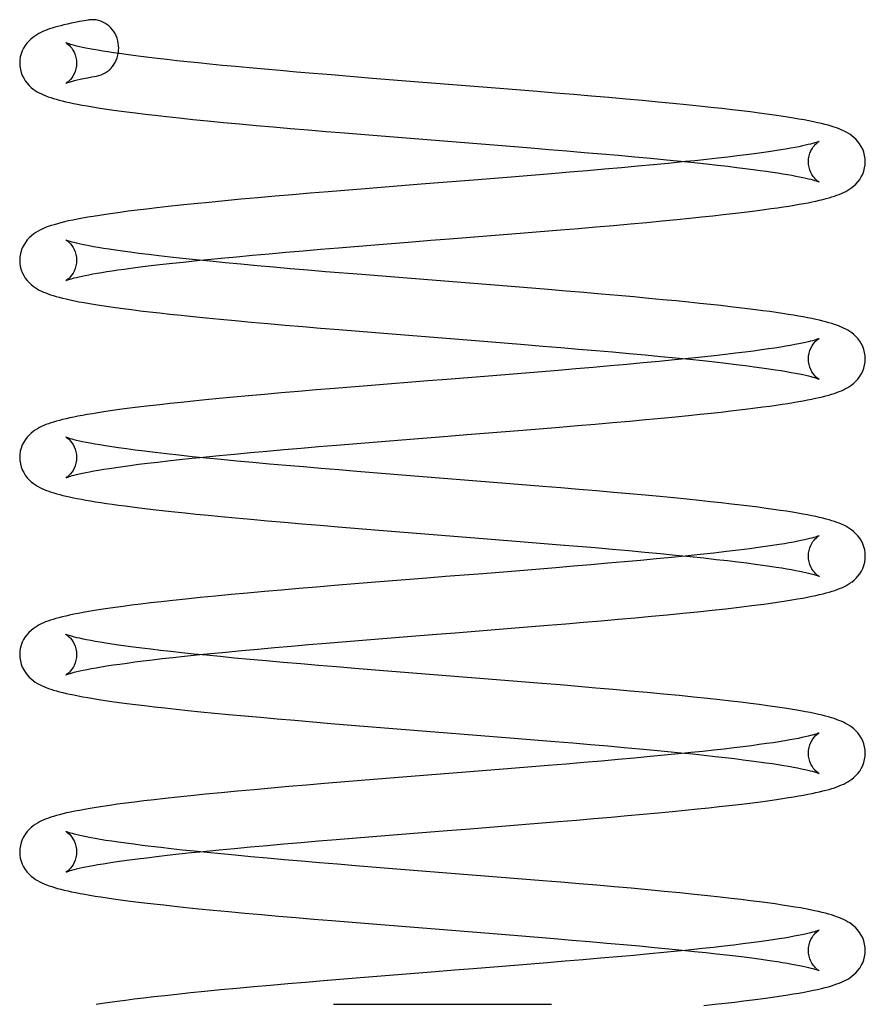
# Model space of a CAD drawing. Header units: inches. Extents: x 0 to 162, y 0 to 105.
# Tile 65 of 80: x 79.529 to 80.258, y 88.886 to 89.735. Entities that reach past the tile are written whole.
import ezdxf

# ---------------------------------------------------------------- set-up
doc = ezdxf.new("R2010")
doc.units = ezdxf.units.IN
doc.header["$LTSCALE"] = 8.904762
doc.header["$MEASUREMENT"] = 0
doc.linetypes.add('HIDDEN', pattern=[0.2, 0.1, -0.1])
doc.layers.get('0').update_dxf_attribs({"linetype": 'CONTINUOUS'})
doc.layers.add('DEFAULT_2', color=8, linetype='HIDDEN')

msp = doc.modelspace()

# ---------------------------------------------------------------- linework, layer by layer
at = {"color": 7, "linetype": 'Continuous'}
for p, q in [((79.86229, 89.68202), (79.83007, 89.68461)), ((79.94344, 89.67554), (79.86229, 89.68202)), ((79.84119, 89.63471), (79.93818, 89.62696)), ((79.98803, 89.60211), (79.95659, 89.59953)), ((79.87568, 89.59306), (79.82717, 89.58917)), ((79.92446, 89.59695), (79.87568, 89.59306)), ((79.95659, 89.59953), (79.92446, 89.59695)), ((79.82717, 89.58917), (79.79542, 89.58657)), ((79.93226, 89.54857), (79.96426, 89.55115)), ((79.96426, 89.55115), (79.9957, 89.55373)), ((79.80428, 89.53829), (79.83568, 89.54086)), ((79.85622, 89.51255), (79.82432, 89.51512)), ((79.95302, 89.50482), (79.85622, 89.51255)), ((79.83618, 89.46515), (79.93293, 89.45743)), ((79.99353, 89.43261), (79.96217, 89.43003)), ((79.96217, 89.43003), (79.93008, 89.42744)), ((79.83283, 89.41968), (79.80083, 89.41707)), ((79.96314, 89.3811), (79.99472, 89.3837)), ((79.83407, 89.37077), (79.86617, 89.37335)), ((79.80258, 89.3682), (79.83407, 89.37077)), ((79.94852, 89.33523), (79.85191, 89.34294)), ((79.83564, 89.29524), (79.93243, 89.28752)), ((79.93243, 89.28752), (79.96427, 89.28495)), ((79.9917, 89.2625), (79.96057, 89.25995)), ((79.96057, 89.25995), (79.92879, 89.25739)), ((79.83236, 89.24968), (79.80082, 89.24711)), ((79.95316, 89.21034), (79.98477, 89.21292)), ((79.79375, 89.19751), (79.82485, 89.20007)), ((79.82485, 89.20007), (79.85662, 89.20263)), ((79.94762, 89.16534), (79.85016, 89.17312)), ((79.82966, 89.12577), (79.92706, 89.11799)), ((79.92706, 89.11799), (79.95913, 89.11541)), ((79.95338, 89.08941), (79.92117, 89.08682)), ((79.98493, 89.09199), (79.95338, 89.08941)), ((79.82381, 89.07904), (79.79213, 89.07643)), ((79.85607, 89.08163), (79.82381, 89.07904)), ((79.96224, 89.04112), (79.99385, 89.04371)), ((79.83376, 89.03084), (79.86573, 89.03341)), ((79.80241, 89.02827), (79.83376, 89.03084)), ((79.94835, 88.99533), (79.85089, 89.00311)), ((79.83008, 88.95578), (79.92697, 88.94804)), ((79.92697, 88.94804), (79.95887, 88.94547)), ((79.98422, 88.92197), (79.95266, 88.9194)), ((79.82309, 88.90902), (79.79143, 88.90642)), ((79.85534, 88.91162), (79.82309, 88.90902)), ((79.79994, 88.88622), (79.98793, 88.88622))]:
    msp.add_line(p, q, dxfattribs=at)
for points in [[(79.58851, 89.73459), (79.58494, 89.73396), (79.58099, 89.73324), (79.57729, 89.73252), (79.57384, 89.73181), (79.57063, 89.73111), (79.56763, 89.73042), (79.56483, 89.72972), (79.56221, 89.72903), (79.55976, 89.72834), (79.55745, 89.72764), (79.55528, 89.72693), (79.55323, 89.72619), (79.55127, 89.72543), (79.5494, 89.72463), (79.54759, 89.72379), (79.54583, 89.72288), (79.54409, 89.72188), (79.54237, 89.72077), (79.54065, 89.71951), (79.53892, 89.71807), (79.53723, 89.71644), (79.5356, 89.7146), (79.53409, 89.71256), (79.53274, 89.71033), (79.53158, 89.70794), (79.53064, 89.7054), (79.52996, 89.70275), (79.52956, 89.7), (79.52944, 89.69748)], [(79.61479, 89.71039), (79.61472, 89.71234), (79.61446, 89.71454), (79.61402, 89.71671), (79.6134, 89.71883), (79.61261, 89.72088), (79.61165, 89.72284), (79.61052, 89.7247), (79.60925, 89.72644), (79.60785, 89.72804), (79.60632, 89.72949), (79.60468, 89.73078), (79.60295, 89.73191), (79.60113, 89.73287), (79.59925, 89.73364), (79.59732, 89.73424), (79.59535, 89.73464), (79.59335, 89.73485), (79.59135, 89.73488), (79.58936, 89.73472), (79.5885, 89.73459)], [(79.83007, 89.68461), (79.79826, 89.68722), (79.78286, 89.68851), (79.76801, 89.68977), (79.75386, 89.691), (79.74041, 89.69219), (79.72766, 89.69334), (79.71561, 89.69446), (79.70423, 89.69554), (79.69349, 89.69659), (79.68337, 89.69761), (79.67383, 89.6986), (79.66482, 89.69956), (79.65633, 89.7005), (79.64834, 89.70141), (79.64084, 89.7023), (79.63382, 89.70317), (79.62728, 89.70401), (79.62119, 89.70482), (79.61554, 89.70561), (79.61031, 89.70637), (79.60548, 89.7071), (79.60102, 89.70781), (79.59691, 89.7085), (79.59314, 89.70916), (79.58968, 89.7098), (79.58652, 89.71042), (79.58364, 89.71102), (79.58104, 89.71159), (79.5787, 89.71213), (79.57662, 89.71265), (79.5748, 89.71314), (79.57325, 89.71358), (79.57195, 89.71399), (79.57092, 89.71433), (79.57013, 89.71462), (79.5696, 89.71484), (79.56931, 89.71496), (79.56929, 89.71497)], [(79.61437, 89.70578), (79.61448, 89.70632), (79.61472, 89.70849), (79.61479, 89.71039)], [(79.52944, 89.69748), (79.52957, 89.69488), (79.53, 89.69207), (79.53071, 89.68936), (79.53169, 89.68678), (79.53289, 89.68435), (79.5343, 89.6821), (79.53588, 89.68004), (79.53755, 89.67819), (79.5393, 89.67656), (79.54106, 89.67514), (79.54282, 89.67389), (79.54459, 89.67279), (79.54637, 89.6718), (79.54818, 89.67089), (79.55005, 89.67005), (79.552, 89.66924), (79.55404, 89.66848), (79.55618, 89.66774), (79.55845, 89.66702), (79.56087, 89.6663), (79.56344, 89.6656), (79.5662, 89.6649), (79.56915, 89.66419), (79.5723, 89.66349), (79.57569, 89.66277), (79.57934, 89.66205), (79.58328, 89.6613), (79.58755, 89.66054), (79.59218, 89.65976), (79.59721, 89.65895), (79.60267, 89.65812), (79.60857, 89.65726), (79.61496, 89.65637), (79.62188, 89.65545), (79.62937, 89.6545), (79.63749, 89.65351), (79.64631, 89.65248), (79.65602, 89.65139), (79.66679, 89.65022), (79.67863, 89.64899), (79.69144, 89.64771), (79.70501, 89.6464), (79.71903, 89.64508), (79.73332, 89.64378), (79.74794, 89.64248), (79.76289, 89.64118), (79.77814, 89.63989), (79.79362, 89.63859), (79.80931, 89.63729), (79.84119, 89.63471)], [(80.25844, 89.61251), (80.25831, 89.6151), (80.25788, 89.61792), (80.25716, 89.62064), (80.25618, 89.62324), (80.25496, 89.62567), (80.25354, 89.62793), (80.25196, 89.62999), (80.25028, 89.63184), (80.24853, 89.63347), (80.24675, 89.6349), (80.24498, 89.63614), (80.2432, 89.63725), (80.24141, 89.63824), (80.23959, 89.63915), (80.23772, 89.63999), (80.23578, 89.64078), (80.23373, 89.64155), (80.2315, 89.64231), (80.22909, 89.64307), (80.22647, 89.64383), (80.22365, 89.64459), (80.22059, 89.64536), (80.21728, 89.64612), (80.21371, 89.6469), (80.20986, 89.64768), (80.20572, 89.64848), (80.20127, 89.64928), (80.19649, 89.6501), (80.19135, 89.65093), (80.18584, 89.65178), (80.17993, 89.65264), (80.17359, 89.65353), (80.1668, 89.65443), (80.15954, 89.65536), (80.15179, 89.65631), (80.14352, 89.65729), (80.13472, 89.65829), (80.12531, 89.65931), (80.11521, 89.66038), (80.10432, 89.6615), (80.09254, 89.66266), (80.07988, 89.66388), (80.06641, 89.66513), (80.05222, 89.66642), (80.03744, 89.66772), (80.02227, 89.66904), (80.00688, 89.67034), (79.99131, 89.67164), (79.97553, 89.67294), (79.94344, 89.67554)], [(79.93818, 89.62696), (79.96998, 89.62439), (79.98561, 89.6231), (80.00102, 89.62182), (80.01618, 89.62054), (80.03103, 89.61925), (80.04553, 89.61798), (80.05968, 89.6167), (80.07355, 89.61541), (80.08692, 89.61413), (80.09946, 89.61289), (80.11101, 89.61171), (80.12156, 89.61059), (80.13114, 89.60953), (80.13985, 89.60854), (80.14777, 89.6076), (80.155, 89.6067), (80.16162, 89.60585), (80.16767, 89.60503), (80.17323, 89.60425), (80.17834, 89.60351), (80.18306, 89.60278), (80.18741, 89.60209), (80.19144, 89.60141), (80.19515, 89.60075), (80.19855, 89.60012), (80.20167, 89.59951), (80.20451, 89.59891), (80.20708, 89.59835), (80.20938, 89.59781), (80.21143, 89.59729), (80.21322, 89.59681), (80.21474, 89.59637), (80.21601, 89.59597), (80.21702, 89.59563), (80.21779, 89.59535), (80.21831, 89.59514), (80.21858, 89.59502), (80.21859, 89.59501)], [(80.10323, 89.61251), (80.08841, 89.61103), (80.07576, 89.60981), (80.06236, 89.60856), (80.04831, 89.60729), (80.03372, 89.60599), (80.01873, 89.60469), (80.00348, 89.6034), (79.98803, 89.60211)], [(79.9957, 89.55373), (80.01109, 89.55502), (80.02625, 89.55632), (80.04123, 89.55762), (80.05589, 89.55892), (80.07001, 89.56021), (80.08337, 89.56147), (80.09581, 89.56267), (80.10718, 89.56381), (80.11754, 89.56487), (80.12705, 89.56588), (80.13587, 89.56686), (80.14407, 89.56779), (80.1517, 89.56869), (80.1588, 89.56956), (80.16541, 89.5704), (80.17157, 89.57121), (80.17734, 89.572), (80.18275, 89.57278), (80.18784, 89.57354), (80.19262, 89.57428), (80.19711, 89.57502), (80.20134, 89.57574), (80.2053, 89.57646), (80.20903, 89.57716), (80.21253, 89.57787), (80.21583, 89.57857), (80.21893, 89.57926), (80.22184, 89.57996), (80.22457, 89.58066), (80.22714, 89.58137), (80.22955, 89.58208), (80.23181, 89.5828), (80.23395, 89.58354), (80.23598, 89.58431), (80.23791, 89.58511), (80.23977, 89.58595), (80.24158, 89.58686), (80.24335, 89.58785), (80.24511, 89.58896), (80.24687, 89.5902), (80.24863, 89.59163), (80.25036, 89.59326), (80.25203, 89.5951), (80.2536, 89.59716), (80.255, 89.59941), (80.2562, 89.60183), (80.25717, 89.60441), (80.25788, 89.60711), (80.25831, 89.60991), (80.25844, 89.61251)], [(79.79542, 89.58657), (79.77986, 89.58527), (79.76457, 89.58397), (79.74958, 89.58267), (79.73487, 89.58137), (79.72044, 89.58006), (79.70629, 89.57874), (79.69267, 89.57742), (79.67991, 89.57615), (79.66814, 89.57493), (79.6574, 89.57378), (79.64763, 89.57269), (79.63873, 89.57165), (79.63057, 89.57066), (79.62307, 89.56972), (79.61614, 89.5688), (79.60971, 89.56791), (79.60372, 89.56705), (79.59813, 89.5662), (79.59292, 89.56537), (79.58806, 89.56456), (79.58353, 89.56375), (79.57929, 89.56296), (79.57532, 89.56216), (79.57161, 89.56137), (79.56815, 89.56058), (79.56492, 89.55979), (79.56191, 89.559), (79.5591, 89.55819), (79.55647, 89.55737), (79.55401, 89.55652), (79.5517, 89.55565), (79.54951, 89.55473), (79.54744, 89.55376), (79.54544, 89.55271), (79.54348, 89.55155), (79.54154, 89.55023), (79.53961, 89.54871), (79.53773, 89.54699), (79.53595, 89.54506), (79.53432, 89.54294), (79.53289, 89.54065), (79.53168, 89.53823), (79.53071, 89.53566), (79.53, 89.53298), (79.52957, 89.53017), (79.52944, 89.52753)], [(79.82432, 89.51512), (79.79313, 89.51769), (79.77791, 89.51897), (79.76298, 89.52025), (79.74836, 89.52153), (79.73406, 89.5228), (79.72009, 89.52409), (79.70651, 89.52537), (79.69352, 89.52663), (79.68127, 89.52787), (79.66984, 89.52907), (79.65923, 89.53022), (79.64943, 89.53133), (79.64043, 89.5324), (79.63222, 89.53342), (79.62477, 89.53438), (79.61805, 89.5353), (79.612, 89.53616), (79.60653, 89.53698), (79.60158, 89.53777), (79.59712, 89.53851), (79.59309, 89.53922), (79.58947, 89.53989), (79.58623, 89.54052), (79.58332, 89.54113), (79.58073, 89.5417), (79.57841, 89.54225), (79.57637, 89.54276), (79.5746, 89.54324), (79.57309, 89.54368), (79.57184, 89.54407), (79.57083, 89.54441), (79.57008, 89.54469), (79.56956, 89.5449), (79.56929, 89.54501), (79.56928, 89.54502)], [(79.83568, 89.54086), (79.86768, 89.54343), (79.8838, 89.54471), (79.89997, 89.546), (79.93226, 89.54857)], [(79.68464, 89.52753), (79.69121, 89.52819), (79.70322, 89.52937), (79.71627, 89.53062), (79.73012, 89.5319), (79.74441, 89.53318), (79.75892, 89.53446), (79.77374, 89.53573), (79.78887, 89.53701), (79.80428, 89.53829)], [(79.52944, 89.52753), (79.52956, 89.52493), (79.52999, 89.52213), (79.5307, 89.51942), (79.53168, 89.51684), (79.53288, 89.51442), (79.53428, 89.51217), (79.53585, 89.51011), (79.53752, 89.50827), (79.53926, 89.50664), (79.54102, 89.50522), (79.54278, 89.50397), (79.54454, 89.50287), (79.54631, 89.50187), (79.54812, 89.50097), (79.54998, 89.50012), (79.55191, 89.49932), (79.55394, 89.49856), (79.55609, 89.49781), (79.55838, 89.49708), (79.56084, 89.49636), (79.5635, 89.49563), (79.56639, 89.49489), (79.56954, 89.49415), (79.57296, 89.49339), (79.57667, 89.49262), (79.58069, 89.49183), (79.58502, 89.49103), (79.5897, 89.49022), (79.59473, 89.48939), (79.60014, 89.48854), (79.60593, 89.48768), (79.61213, 89.4868), (79.61875, 89.48591), (79.62582, 89.48499), (79.63334, 89.48405), (79.64135, 89.4831), (79.64986, 89.48212), (79.65892, 89.48111), (79.66859, 89.48008), (79.67896, 89.479), (79.69012, 89.47789), (79.70214, 89.47672), (79.71508, 89.47549), (79.72893, 89.47422), (79.7435, 89.47292), (79.75843, 89.47161), (79.77355, 89.47032), (79.78889, 89.46903), (79.80446, 89.46774), (79.83618, 89.46515)], [(80.25844, 89.44255), (80.25831, 89.44513), (80.25788, 89.44794), (80.25717, 89.45064), (80.2562, 89.45322), (80.255, 89.45565), (80.25359, 89.4579), (80.25203, 89.45996), (80.25035, 89.46181), (80.24861, 89.46344), (80.24685, 89.46487), (80.24509, 89.46612), (80.24333, 89.46722), (80.24155, 89.46821), (80.23974, 89.46912), (80.23787, 89.46997), (80.23593, 89.47077), (80.23389, 89.47154), (80.23175, 89.47228), (80.22947, 89.473), (80.22706, 89.47371), (80.22448, 89.47442), (80.22174, 89.47512), (80.21881, 89.47582), (80.21568, 89.47653), (80.21234, 89.47723), (80.20877, 89.47794), (80.20496, 89.47866), (80.20089, 89.47939), (80.19655, 89.48013), (80.19191, 89.48089), (80.18696, 89.48165), (80.18168, 89.48243), (80.17606, 89.48323), (80.17006, 89.48405), (80.16368, 89.48488), (80.15689, 89.48574), (80.14967, 89.48661), (80.14198, 89.48751), (80.1338, 89.48843), (80.12508, 89.48939), (80.11578, 89.49037), (80.10587, 89.49138), (80.09527, 89.49244), (80.08391, 89.49354), (80.07173, 89.49468), (80.05877, 89.49587), (80.04508, 89.4971), (80.03076, 89.49835), (80.01588, 89.49963), (80.00056, 89.50092), (79.9849, 89.50222), (79.95302, 89.50482)], [(79.93293, 89.45743), (79.96475, 89.45486), (79.98041, 89.45358), (79.99587, 89.4523), (80.01108, 89.45102), (80.026, 89.44974), (80.04059, 89.44846), (80.05483, 89.44718), (80.06874, 89.44591), (80.08224, 89.44463), (80.09507, 89.44338), (80.10707, 89.44216), (80.11825, 89.44099), (80.12861, 89.43986), (80.13819, 89.43878), (80.14701, 89.43773), (80.1551, 89.43673), (80.16249, 89.43578), (80.16922, 89.43487), (80.17533, 89.434), (80.18088, 89.43317), (80.18591, 89.43238), (80.19046, 89.43162), (80.19457, 89.4309), (80.19826, 89.43022), (80.20156, 89.42957), (80.20451, 89.42896), (80.20713, 89.42838), (80.20947, 89.42783), (80.21152, 89.42731), (80.21329, 89.42683), (80.21481, 89.4264), (80.21606, 89.426), (80.21706, 89.42566), (80.21781, 89.42539), (80.21832, 89.42518), (80.21858, 89.42506), (80.2186, 89.42506)], [(80.10323, 89.44255), (80.09383, 89.4416), (80.08075, 89.44033), (80.06707, 89.43904), (80.05298, 89.43775), (80.03857, 89.43646), (80.02386, 89.43518), (80.00884, 89.4339), (79.99353, 89.43261)], [(79.99472, 89.3837), (80.01019, 89.38499), (80.02541, 89.38629), (80.04043, 89.38759), (80.05516, 89.3889), (80.06929, 89.39019), (80.08255, 89.39144), (80.09479, 89.39262), (80.10591, 89.39372), (80.11607, 89.39476), (80.12545, 89.39576), (80.13418, 89.39671), (80.14232, 89.39763), (80.14993, 89.39852), (80.15707, 89.39939), (80.16379, 89.40023), (80.17009, 89.40106), (80.17602, 89.40186), (80.18159, 89.40265), (80.18682, 89.40343), (80.19174, 89.40419), (80.19636, 89.40494), (80.2007, 89.40568), (80.20477, 89.40641), (80.20859, 89.40712), (80.21217, 89.40784), (80.21552, 89.40854), (80.21867, 89.40925), (80.22161, 89.40995), (80.22437, 89.41065), (80.22695, 89.41136), (80.22938, 89.41207), (80.23166, 89.4128), (80.23381, 89.41354), (80.23586, 89.4143), (80.2378, 89.4151), (80.23967, 89.41595), (80.24149, 89.41686), (80.24327, 89.41785), (80.24503, 89.41895), (80.2468, 89.4202), (80.24856, 89.42162), (80.25031, 89.42325), (80.25199, 89.42509), (80.25356, 89.42715), (80.25497, 89.42941), (80.25618, 89.43184), (80.25716, 89.43442), (80.25788, 89.43713), (80.25831, 89.43994), (80.25844, 89.44255)], [(79.93008, 89.42744), (79.89763, 89.42486), (79.88137, 89.42356), (79.83283, 89.41968)], [(79.80083, 89.41707), (79.7851, 89.41576), (79.76972, 89.41446), (79.7548, 89.41317), (79.74044, 89.41191), (79.72671, 89.41068), (79.71366, 89.40948), (79.70133, 89.40831), (79.68973, 89.40718), (79.67886, 89.40609), (79.66866, 89.40503), (79.6591, 89.40401), (79.65015, 89.40302), (79.64177, 89.40205), (79.63394, 89.40112), (79.62663, 89.40021), (79.61982, 89.39934), (79.61348, 89.39848), (79.60757, 89.39766), (79.60207, 89.39685), (79.59694, 89.39606), (79.59216, 89.39529), (79.58769, 89.39454), (79.58352, 89.3938), (79.57962, 89.39307), (79.57598, 89.39234), (79.57258, 89.39163), (79.56941, 89.39092), (79.56643, 89.39022), (79.56366, 89.38951), (79.56105, 89.3888), (79.55861, 89.38809), (79.55632, 89.38736), (79.55416, 89.38662), (79.5521, 89.38585), (79.55014, 89.38505), (79.54826, 89.3842), (79.54644, 89.3833), (79.54465, 89.3823), (79.54288, 89.3812), (79.54111, 89.37996), (79.53934, 89.37853), (79.53759, 89.3769), (79.5359, 89.37505), (79.53432, 89.37299), (79.53291, 89.37073), (79.53169, 89.3683), (79.53071, 89.3657), (79.52999, 89.36299), (79.52956, 89.36017), (79.52944, 89.35757)], [(79.86617, 89.37335), (79.89857, 89.37593), (79.9148, 89.37722), (79.96314, 89.3811)], [(79.85191, 89.34294), (79.82016, 89.34551), (79.80455, 89.34679), (79.78917, 89.34807), (79.77406, 89.34934), (79.75924, 89.35062), (79.7447, 89.35189), (79.73047, 89.35318), (79.71658, 89.35446), (79.70314, 89.35574), (79.69028, 89.357), (79.67809, 89.35824), (79.66665, 89.35945), (79.65599, 89.36063), (79.64614, 89.36176), (79.6371, 89.36285), (79.62887, 89.36389), (79.62143, 89.36488), (79.61473, 89.36581), (79.60873, 89.36669), (79.60334, 89.36753), (79.5985, 89.36832), (79.59415, 89.36907), (79.59026, 89.36978), (79.58678, 89.37046), (79.58368, 89.3711), (79.58094, 89.3717), (79.57852, 89.37227), (79.57641, 89.3728), (79.5746, 89.37329), (79.57306, 89.37373), (79.5718, 89.37413), (79.5708, 89.37447), (79.57005, 89.37474), (79.56955, 89.37495), (79.56929, 89.37506), (79.56927, 89.37507)], [(79.68465, 89.35757), (79.70147, 89.35925), (79.71454, 89.3605), (79.72832, 89.36178), (79.74259, 89.36306), (79.75714, 89.36435), (79.77199, 89.36563), (79.78715, 89.36691), (79.80258, 89.3682)], [(79.52944, 89.35757), (79.52957, 89.35495), (79.53, 89.35215), (79.53071, 89.34946), (79.53167, 89.3469), (79.53287, 89.34448), (79.53428, 89.34222), (79.53588, 89.34013), (79.53759, 89.33824), (79.53939, 89.33658), (79.5412, 89.33512), (79.54302, 89.33386), (79.54484, 89.33273), (79.54669, 89.33172), (79.54856, 89.3308), (79.55048, 89.32995), (79.55246, 89.32915), (79.55453, 89.32839), (79.55669, 89.32766), (79.55897, 89.32695), (79.56137, 89.32625), (79.56391, 89.32557), (79.56661, 89.32489), (79.56947, 89.32421), (79.5725, 89.32353), (79.57572, 89.32286), (79.57913, 89.32218), (79.58273, 89.3215), (79.58654, 89.32081), (79.59058, 89.32012), (79.59484, 89.31942), (79.59937, 89.31871), (79.60416, 89.31799), (79.60923, 89.31725), (79.61461, 89.31651), (79.62032, 89.31575), (79.62637, 89.31497), (79.63281, 89.31416), (79.63966, 89.31334), (79.64698, 89.31249), (79.65479, 89.31161), (79.66314, 89.3107), (79.67208, 89.30976), (79.68166, 89.30878), (79.69196, 89.30775), (79.70315, 89.30666), (79.71542, 89.30551), (79.72873, 89.30429), (79.74293, 89.30301), (79.75779, 89.30171), (79.77299, 89.30041), (79.78835, 89.29912), (79.80392, 89.29783), (79.83564, 89.29524)], [(80.25844, 89.2726), (80.25831, 89.27517), (80.25789, 89.27797), (80.25718, 89.28067), (80.25621, 89.28325), (80.25501, 89.28567), (80.25361, 89.28792), (80.25205, 89.28998), (80.25038, 89.29183), (80.24864, 89.29346), (80.24688, 89.29489), (80.24513, 89.29614), (80.24337, 89.29724), (80.24159, 89.29823), (80.23979, 89.29914), (80.23793, 89.29999), (80.23599, 89.30079), (80.23397, 89.30155), (80.23183, 89.3023), (80.22956, 89.30302), (80.22714, 89.30374), (80.22456, 89.30445), (80.22179, 89.30515), (80.21883, 89.30586), (80.21565, 89.30658), (80.21223, 89.3073), (80.20854, 89.30803), (80.20456, 89.30878), (80.20026, 89.30955), (80.19559, 89.31034), (80.19055, 89.31115), (80.1851, 89.31198), (80.17924, 89.31283), (80.17293, 89.31371), (80.16617, 89.31461), (80.15893, 89.31553), (80.15121, 89.31647), (80.14298, 89.31744), (80.13424, 89.31843), (80.12496, 89.31944), (80.11508, 89.32049), (80.10456, 89.32156), (80.09334, 89.32267), (80.08137, 89.32382), (80.06868, 89.32501), (80.05529, 89.32623), (80.04126, 89.32748), (80.02665, 89.32875), (80.01155, 89.33004), (79.99608, 89.33134), (79.98034, 89.33264), (79.94852, 89.33523)], [(79.96427, 89.28495), (79.99541, 89.28238), (80.01062, 89.2811), (80.02556, 89.27982), (80.04019, 89.27854), (80.05445, 89.27726), (80.0683, 89.27599), (80.08176, 89.27472), (80.09487, 89.27344), (80.10747, 89.27217), (80.11924, 89.27093), (80.13, 89.26975), (80.13974, 89.26864), (80.14849, 89.2676), (80.15639, 89.26662), (80.16355, 89.26568), (80.17009, 89.26479), (80.17604, 89.26394), (80.18146, 89.26312), (80.18637, 89.26235), (80.19082, 89.2616), (80.19484, 89.2609), (80.19845, 89.26023), (80.20169, 89.25959), (80.20459, 89.25899), (80.20718, 89.25841), (80.20949, 89.25787), (80.21153, 89.25736), (80.2133, 89.25688), (80.2148, 89.25644), (80.21605, 89.25605), (80.21705, 89.25571), (80.21781, 89.25543), (80.21832, 89.25523), (80.21858, 89.25511), (80.2186, 89.2551)], [(80.10324, 89.27259), (80.09139, 89.27141), (80.0783, 89.27014), (80.06477, 89.26887), (80.05084, 89.2676), (80.03653, 89.26633), (80.02188, 89.26506), (80.00693, 89.26378), (79.9917, 89.2625)], [(80.18984, 89.23394), (80.19505, 89.23477), (80.19996, 89.23559), (80.20445, 89.23639), (80.20857, 89.23717), (80.21236, 89.23792), (80.21585, 89.23866), (80.21907, 89.23939), (80.22205, 89.2401), (80.22482, 89.24082), (80.22739, 89.24153), (80.2298, 89.24225), (80.23205, 89.24297), (80.23417, 89.24371), (80.23617, 89.24447), (80.23808, 89.24527), (80.23992, 89.24612), (80.24171, 89.24702), (80.24348, 89.24802), (80.24522, 89.24912), (80.24697, 89.25037), (80.24872, 89.2518), (80.25044, 89.25343), (80.2521, 89.25527), (80.25365, 89.25733), (80.25504, 89.25957), (80.25623, 89.26198), (80.25719, 89.26455), (80.25789, 89.26723), (80.25831, 89.27002), (80.25844, 89.2726)], [(79.92879, 89.25739), (79.89663, 89.25482), (79.8805, 89.25354), (79.83236, 89.24968)], [(79.80082, 89.24711), (79.78532, 89.24582), (79.77005, 89.24453), (79.75506, 89.24324), (79.74037, 89.24195), (79.72597, 89.24066), (79.71183, 89.23935), (79.6981, 89.23804), (79.68501, 89.23675), (79.67277, 89.23551), (79.66154, 89.23432), (79.6514, 89.2332), (79.64222, 89.23215), (79.63377, 89.23115), (79.62589, 89.23017), (79.61853, 89.22921), (79.61168, 89.22828), (79.60532, 89.22737), (79.5994, 89.22649), (79.59392, 89.22563), (79.58884, 89.22478), (79.58417, 89.22396), (79.57988, 89.22316), (79.57598, 89.22239), (79.5724, 89.22164), (79.56912, 89.2209), (79.56609, 89.22018), (79.56328, 89.21946), (79.56067, 89.21874), (79.55823, 89.21802), (79.55596, 89.21729), (79.55382, 89.21655), (79.5518, 89.21578), (79.54988, 89.21498), (79.54803, 89.21414), (79.54623, 89.21323), (79.54446, 89.21223), (79.5427, 89.21113), (79.54095, 89.20988), (79.53919, 89.20845), (79.53746, 89.20682), (79.5358, 89.20497), (79.53424, 89.20292), (79.53285, 89.20067), (79.53165, 89.19825), (79.53069, 89.19568), (79.52998, 89.19298), (79.52956, 89.19019), (79.52944, 89.18762)], [(79.98477, 89.21292), (80.00031, 89.21421), (80.01563, 89.2155), (80.03069, 89.21679), (80.04546, 89.21808), (80.05992, 89.21938), (80.07402, 89.22068), (80.08774, 89.22198), (80.10104, 89.22328), (80.11391, 89.22458), (80.12631, 89.22589), (80.13823, 89.22721), (80.14966, 89.22854), (80.16056, 89.22987), (80.17093, 89.23122), (80.18074, 89.23258), (80.18984, 89.23394)], [(79.85016, 89.17312), (79.81828, 89.1757), (79.80259, 89.17699), (79.78708, 89.17829), (79.77173, 89.17959), (79.75666, 89.18089), (79.74203, 89.18218), (79.72802, 89.18344), (79.71475, 89.18467), (79.70226, 89.18587), (79.69054, 89.18702), (79.67956, 89.18814), (79.66931, 89.18921), (79.65975, 89.19025), (79.65084, 89.19126), (79.64252, 89.19224), (79.63476, 89.19319), (79.62754, 89.19411), (79.62083, 89.19501), (79.61462, 89.19587), (79.6089, 89.19671), (79.60366, 89.19752), (79.59888, 89.1983), (79.59455, 89.19905), (79.59064, 89.19976), (79.58715, 89.20043), (79.58404, 89.20107), (79.58128, 89.20167), (79.57884, 89.20223), (79.5767, 89.20277), (79.57485, 89.20326), (79.57327, 89.20371), (79.57197, 89.20412), (79.57092, 89.20447), (79.57014, 89.20476), (79.5696, 89.20497), (79.56931, 89.2051), (79.56929, 89.20511)], [(79.85662, 89.20263), (79.8888, 89.2052), (79.90494, 89.20648), (79.95316, 89.21034)], [(79.68464, 89.18762), (79.69436, 89.1886), (79.70727, 89.18985), (79.72087, 89.19114), (79.73482, 89.19241), (79.74906, 89.19368), (79.76363, 89.19496), (79.77854, 89.19623), (79.79375, 89.19751)], [(79.52944, 89.18762), (79.52957, 89.185), (79.53, 89.18217), (79.53072, 89.17945), (79.53171, 89.17686), (79.53293, 89.17442), (79.53435, 89.17216), (79.53594, 89.1701), (79.53763, 89.16826), (79.53938, 89.16663), (79.54115, 89.1652), (79.54292, 89.16396), (79.5447, 89.16286), (79.54649, 89.16187), (79.54831, 89.16096), (79.5502, 89.16012), (79.55216, 89.15932), (79.55422, 89.15855), (79.55639, 89.15781), (79.55869, 89.15708), (79.56113, 89.15637), (79.56374, 89.15566), (79.56652, 89.15495), (79.56951, 89.15425), (79.57271, 89.15353), (79.57613, 89.15282), (79.57982, 89.15209), (79.58378, 89.15135), (79.58805, 89.15059), (79.59266, 89.14982), (79.59763, 89.14902), (79.60301, 89.1482), (79.60883, 89.14736), (79.61511, 89.14648), (79.62191, 89.14558), (79.62923, 89.14465), (79.63709, 89.14369), (79.64552, 89.1427), (79.65454, 89.14168), (79.6642, 89.14063), (79.67452, 89.13955), (79.68556, 89.13843), (79.69735, 89.13727), (79.70988, 89.13607), (79.72312, 89.13484), (79.73702, 89.13359), (79.75153, 89.1323), (79.76657, 89.131), (79.78202, 89.12969), (79.79776, 89.12838), (79.82966, 89.12577)], [(80.25844, 89.10264), (80.25831, 89.10524), (80.25788, 89.10806), (80.25716, 89.11078), (80.25618, 89.11338), (80.25496, 89.11581), (80.25354, 89.11807), (80.25196, 89.12014), (80.25027, 89.12198), (80.24852, 89.12361), (80.24674, 89.12504), (80.24497, 89.12628), (80.2432, 89.12739), (80.24141, 89.12838), (80.23958, 89.12929), (80.2377, 89.13013), (80.23574, 89.13093), (80.23368, 89.1317), (80.2315, 89.13245), (80.22918, 89.13318), (80.22668, 89.13391), (80.224, 89.13464), (80.22112, 89.13536), (80.218, 89.1361), (80.21462, 89.13684), (80.21093, 89.13761), (80.2069, 89.13839), (80.20247, 89.1392), (80.19764, 89.14004), (80.1924, 89.1409), (80.18674, 89.14178), (80.18063, 89.14268), (80.17405, 89.1436), (80.16698, 89.14455), (80.15938, 89.14552), (80.15124, 89.14651), (80.14247, 89.14754), (80.1329, 89.14862), (80.12227, 89.14978), (80.11053, 89.151), (80.09782, 89.15228), (80.08433, 89.15359), (80.07026, 89.15491), (80.05585, 89.15623), (80.04118, 89.15753), (80.02621, 89.15884), (80.01093, 89.16014), (79.99539, 89.16144), (79.97963, 89.16274), (79.94762, 89.16534)], [(79.95913, 89.11541), (79.99072, 89.11282), (80.0063, 89.11151), (80.02156, 89.11021), (80.03633, 89.10893), (80.05042, 89.10767), (80.06375, 89.10646), (80.07633, 89.10528), (80.08818, 89.10414), (80.09933, 89.10304), (80.10981, 89.10197), (80.11965, 89.10093), (80.12887, 89.09992), (80.1375, 89.09895), (80.14555, 89.098), (80.15307, 89.09708), (80.16006, 89.09619), (80.16656, 89.09532), (80.1726, 89.09448), (80.17819, 89.09366), (80.18336, 89.09287), (80.18812, 89.0921), (80.19248, 89.09136), (80.19646, 89.09065), (80.20006, 89.08996), (80.20331, 89.0893), (80.2062, 89.08868), (80.20875, 89.08809), (80.21097, 89.08755), (80.21287, 89.08704), (80.21448, 89.08658), (80.21581, 89.08618), (80.21687, 89.08582), (80.21768, 89.08552), (80.21825, 89.0853), (80.21856, 89.08517), (80.21858, 89.08516)], [(80.10323, 89.10264), (80.09711, 89.10202), (80.08536, 89.10087), (80.07284, 89.09967), (80.05955, 89.09844), (80.04552, 89.09717), (80.03087, 89.09588), (80.01579, 89.09458), (80.00045, 89.09328), (79.98493, 89.09199)], [(79.99385, 89.04371), (80.00936, 89.04501), (80.02454, 89.0463), (80.03928, 89.04758), (80.05347, 89.04884), (80.06703, 89.05007), (80.07987, 89.05127), (80.09194, 89.05243), (80.1032, 89.05354), (80.11367, 89.05461), (80.12344, 89.05563), (80.13255, 89.05662), (80.14107, 89.05758), (80.14903, 89.05851), (80.15647, 89.0594), (80.16343, 89.06028), (80.16995, 89.06113), (80.17605, 89.06196), (80.18176, 89.06277), (80.18709, 89.06356), (80.19208, 89.06433), (80.19674, 89.06509), (80.2011, 89.06584), (80.20517, 89.06657), (80.20897, 89.06729), (80.21253, 89.068), (80.21586, 89.06871), (80.21897, 89.06941), (80.22189, 89.07011), (80.22462, 89.07081), (80.22717, 89.07151), (80.22957, 89.07222), (80.23183, 89.07294), (80.23397, 89.07368), (80.23599, 89.07445), (80.23793, 89.07525), (80.23978, 89.07609), (80.24159, 89.077), (80.24336, 89.07799), (80.24512, 89.0791), (80.24687, 89.08034), (80.24863, 89.08177), (80.25037, 89.0834), (80.25204, 89.08524), (80.2536, 89.0873), (80.255, 89.08955), (80.2562, 89.09197), (80.25717, 89.09455), (80.25788, 89.09724), (80.25831, 89.10004), (80.25844, 89.10264)], [(79.92117, 89.08682), (79.88862, 89.08423), (79.85607, 89.08163)], [(79.79213, 89.07643), (79.77659, 89.07513), (79.76132, 89.07383), (79.74636, 89.07253), (79.7317, 89.07122), (79.71729, 89.0699), (79.70324, 89.06858), (79.68976, 89.06727), (79.67708, 89.066), (79.66538, 89.06478), (79.6548, 89.06363), (79.64525, 89.06255), (79.63651, 89.06152), (79.62838, 89.06053), (79.6208, 89.05956), (79.61374, 89.05861), (79.60717, 89.05769), (79.60108, 89.05679), (79.59542, 89.05591), (79.59019, 89.05506), (79.58537, 89.05422), (79.58096, 89.05341), (79.57693, 89.05263), (79.57324, 89.05186), (79.56986, 89.05112), (79.56675, 89.05039), (79.56387, 89.04966), (79.56119, 89.04893), (79.5587, 89.04821), (79.55637, 89.04747), (79.55419, 89.04672), (79.55213, 89.04596), (79.55017, 89.04515), (79.54829, 89.04431), (79.54647, 89.0434), (79.54468, 89.04241), (79.5429, 89.04131), (79.54113, 89.04006), (79.53936, 89.03864), (79.5376, 89.037), (79.53592, 89.03516), (79.53433, 89.03309), (79.53291, 89.03083), (79.5317, 89.0284), (79.53071, 89.0258), (79.53, 89.02308), (79.52956, 89.02026), (79.52944, 89.01766)], [(79.85089, 89.00311), (79.81899, 89.00569), (79.8033, 89.00698), (79.78778, 89.00827), (79.77243, 89.00957), (79.75734, 89.01087), (79.74268, 89.01216), (79.72862, 89.01343), (79.7153, 89.01467), (79.70276, 89.01586), (79.69098, 89.01702), (79.67996, 89.01814), (79.66966, 89.01922), (79.66006, 89.02026), (79.65111, 89.02127), (79.64276, 89.02225), (79.63497, 89.02321), (79.62772, 89.02413), (79.62098, 89.02503), (79.61475, 89.0259), (79.60901, 89.02674), (79.60375, 89.02755), (79.59895, 89.02833), (79.5946, 89.02908), (79.59068, 89.02979), (79.58717, 89.03047), (79.58406, 89.03111), (79.58129, 89.03171), (79.57885, 89.03228), (79.5767, 89.03281), (79.57485, 89.03331), (79.57327, 89.03376), (79.57197, 89.03416), (79.57092, 89.03451), (79.57014, 89.0348), (79.5696, 89.03502), (79.56931, 89.03514), (79.56929, 89.03515)], [(79.86573, 89.03341), (79.898, 89.03598), (79.91415, 89.03726), (79.96224, 89.04112)], [(79.68465, 89.01766), (79.70154, 89.01935), (79.71473, 89.02061), (79.72853, 89.02189), (79.74273, 89.02317), (79.75722, 89.02444), (79.77201, 89.02572), (79.78707, 89.027), (79.80241, 89.02827)], [(79.52944, 89.01766), (79.52956, 89.01508), (79.52998, 89.01231), (79.53068, 89.00964), (79.53163, 89.00708), (79.53283, 89.00465), (79.53425, 89.00236), (79.53585, 89.00024), (79.53759, 88.99834), (79.5394, 88.99666), (79.54123, 88.99519), (79.54306, 88.99392), (79.54489, 88.9928), (79.54673, 88.99179), (79.54862, 88.99087), (79.55057, 88.99001), (79.55261, 88.98919), (79.55475, 88.98841), (79.55703, 88.98764), (79.55944, 88.9869), (79.56202, 88.98616), (79.56478, 88.98544), (79.56772, 88.98471), (79.57086, 88.98399), (79.5742, 88.98326), (79.57777, 88.98253), (79.58157, 88.9818), (79.58563, 88.98106), (79.58996, 88.98031), (79.59457, 88.97955), (79.5995, 88.97878), (79.60474, 88.97799), (79.61034, 88.97719), (79.61632, 88.97637), (79.62272, 88.97552), (79.62961, 88.97465), (79.63703, 88.97374), (79.64503, 88.97281), (79.65364, 88.97183), (79.66292, 88.97082), (79.67296, 88.96976), (79.68399, 88.96863), (79.69621, 88.96742), (79.70948, 88.96615), (79.72343, 88.96486), (79.73782, 88.96356), (79.75258, 88.96226), (79.76763, 88.96096), (79.78294, 88.95966), (79.79847, 88.95837), (79.83008, 88.95578)], [(80.25844, 88.93269), (80.25831, 88.93528), (80.25788, 88.93811), (80.25716, 88.94082), (80.25618, 88.94342), (80.25496, 88.94586), (80.25354, 88.94812), (80.25196, 88.95018), (80.25027, 88.95203), (80.24852, 88.95366), (80.24674, 88.95508), (80.24497, 88.95633), (80.2432, 88.95743), (80.24141, 88.95842), (80.23958, 88.95933), (80.2377, 88.96018), (80.23574, 88.96098), (80.23368, 88.96175), (80.2315, 88.96249), (80.22918, 88.96323), (80.22669, 88.96395), (80.22401, 88.96468), (80.22113, 88.96541), (80.21801, 88.96614), (80.21464, 88.96688), (80.21096, 88.96765), (80.20694, 88.96843), (80.20253, 88.96924), (80.19772, 88.97007), (80.1925, 88.97093), (80.18685, 88.9718), (80.18077, 88.9727), (80.17422, 88.97362), (80.16717, 88.97457), (80.1596, 88.97553), (80.15149, 88.97653), (80.14277, 88.97755), (80.13326, 88.97863), (80.12271, 88.97977), (80.11105, 88.98099), (80.0984, 88.98227), (80.08495, 88.98357), (80.0709, 88.9849), (80.0565, 88.98621), (80.04184, 88.98752), (80.02689, 88.98882), (80.01163, 88.99012), (79.99609, 88.99143), (79.98035, 88.99273), (79.94835, 88.99533)], [(79.95887, 88.94547), (79.99016, 88.94291), (80.00556, 88.94162), (80.02076, 88.94032), (80.0356, 88.93903), (80.04995, 88.93776), (80.06368, 88.93651), (80.07669, 88.93529), (80.08894, 88.93411), (80.10043, 88.93297), (80.11115, 88.93188), (80.12109, 88.93082), (80.13029, 88.92981), (80.13879, 88.92884), (80.14663, 88.92791), (80.15387, 88.92702), (80.16055, 88.92617), (80.16674, 88.92534), (80.17246, 88.92455), (80.17775, 88.92377), (80.18264, 88.92303), (80.18714, 88.92231), (80.19128, 88.92162), (80.19507, 88.92095), (80.19854, 88.9203), (80.20169, 88.91968), (80.20455, 88.91909), (80.20713, 88.91852), (80.20944, 88.91797), (80.21148, 88.91746), (80.21326, 88.91698), (80.21477, 88.91654), (80.21603, 88.91615), (80.21704, 88.91581), (80.2178, 88.91553), (80.21831, 88.91532), (80.21858, 88.9152), (80.2186, 88.91519)], [(80.10324, 88.93269), (80.09667, 88.93202), (80.08486, 88.93086), (80.07229, 88.92966), (80.05894, 88.92843), (80.04486, 88.92716), (80.03019, 88.92587), (80.01509, 88.92456), (79.99974, 88.92327), (79.98422, 88.92197)], [(80.11931, 88.88524), (80.12869, 88.88624), (80.13753, 88.88722), (80.14587, 88.88818), (80.15371, 88.88911), (80.16108, 88.89002), (80.16799, 88.89092), (80.17448, 88.89179), (80.18055, 88.89264), (80.18623, 88.89348), (80.19156, 88.8943), (80.19655, 88.89511), (80.20124, 88.89591), (80.20563, 88.8967), (80.20976, 88.89749), (80.21363, 88.89828), (80.21724, 88.89906), (80.2206, 88.89984), (80.22371, 88.90062), (80.22659, 88.90139), (80.22926, 88.90217), (80.23173, 88.90295), (80.23396, 88.90373), (80.23599, 88.90449), (80.23789, 88.90528), (80.23972, 88.90611), (80.24152, 88.90701), (80.2433, 88.908), (80.24507, 88.90911), (80.24684, 88.91036), (80.24861, 88.9118), (80.25035, 88.91343), (80.25202, 88.91526), (80.25358, 88.91732), (80.25499, 88.91957), (80.25619, 88.92199), (80.25717, 88.92458), (80.25788, 88.92728), (80.25831, 88.93009), (80.25844, 88.93269)], [(79.95266, 88.9194), (79.92044, 88.91681), (79.90417, 88.91551), (79.88788, 88.91422), (79.85534, 88.91162)], [(79.79143, 88.90642), (79.7759, 88.90512), (79.76064, 88.90382), (79.7457, 88.90251), (79.73104, 88.90121), (79.71665, 88.89989), (79.70261, 88.89857), (79.68918, 88.89726), (79.67657, 88.89599), (79.66495, 88.89477), (79.65444, 88.89363), (79.64496, 88.89256), (79.63626, 88.89154), (79.62816, 88.89054), (79.62061, 88.88958), (79.61358, 88.88863), (79.60704, 88.88771), (79.60096, 88.88682), (79.59533, 88.88594)]]:
    msp.add_lwpolyline(points, dxfattribs=at)
at = {"layer": 'DEFAULT_2', "color": 8, "linetype": 'HIDDEN'}
for p, q in [((79.67024, 89.52603), (79.68464, 89.52753)), ((79.56928, 89.51004), (79.56927, 89.51003)), ((80.11756, 89.44404), (80.10323, 89.44255)), ((80.11612, 89.27393), (80.10324, 89.27259)), ((79.67158, 89.18627), (79.68464, 89.18762)), ((80.11803, 88.93422), (80.10324, 88.93269))]:
    msp.add_line(p, q, dxfattribs=at)
for points in [[(79.56929, 89.71497), (79.56926, 89.71499), (79.56945, 89.71488), (79.56987, 89.71462), (79.57051, 89.71418), (79.57134, 89.71352), (79.5723, 89.71264), (79.57331, 89.71155), (79.57435, 89.71024), (79.57539, 89.70866), (79.57636, 89.70683), (79.57722, 89.70473), (79.57788, 89.70241), (79.5783, 89.6999), (79.57844, 89.69748)], [(79.59577, 89.68627), (79.59769, 89.6867), (79.5996, 89.68731), (79.60145, 89.68811), (79.60323, 89.68907), (79.60493, 89.69021), (79.60653, 89.6915), (79.60802, 89.69295), (79.6094, 89.69454), (79.61064, 89.69626), (79.61173, 89.6981), (79.61267, 89.70005), (79.61345, 89.70208), (79.61405, 89.70417), (79.61437, 89.70578)], [(79.57844, 89.69748), (79.57831, 89.69509), (79.57789, 89.69257), (79.57722, 89.69025), (79.57636, 89.68815), (79.57539, 89.68631), (79.57435, 89.68473), (79.57331, 89.68341), (79.57229, 89.68233), (79.57134, 89.68145), (79.57051, 89.68079), (79.56987, 89.68034), (79.56945, 89.68009), (79.56932, 89.68001)], [(79.56932, 89.68001), (79.56926, 89.67998), (79.56931, 89.68), (79.5696, 89.68013), (79.57014, 89.68035), (79.57093, 89.68064), (79.57198, 89.68099), (79.5733, 89.6814), (79.57491, 89.68186), (79.57681, 89.68236), (79.57903, 89.68291), (79.58158, 89.6835), (79.58451, 89.68413), (79.58785, 89.68481), (79.59164, 89.68553), (79.59576, 89.68627)], [(80.2186, 89.63), (80.21861, 89.63001), (80.21857, 89.62999), (80.21828, 89.62986), (80.21775, 89.62965), (80.21696, 89.62936), (80.21593, 89.62901), (80.21465, 89.62861), (80.2131, 89.62817), (80.2113, 89.62769), (80.20922, 89.62717), (80.20686, 89.62662), (80.20422, 89.62604), (80.20126, 89.62542), (80.19794, 89.62478), (80.19421, 89.62409), (80.19006, 89.62337), (80.18547, 89.62261), (80.18044, 89.62182), (80.17497, 89.62101), (80.16902, 89.62016), (80.16257, 89.61929), (80.15559, 89.61839), (80.14806, 89.61745), (80.13994, 89.61648), (80.13116, 89.61548), (80.12167, 89.61443), (80.11138, 89.61334), (80.10323, 89.61251)], [(80.20944, 89.61251), (80.20957, 89.61492), (80.20999, 89.61743), (80.21066, 89.61975), (80.21151, 89.62184), (80.21248, 89.62368), (80.21352, 89.62525), (80.21456, 89.62657), (80.21557, 89.62765), (80.21653, 89.62854), (80.21736, 89.6292), (80.218, 89.62964), (80.21842, 89.6299), (80.2186, 89.63)], [(80.21859, 89.59501), (80.21861, 89.59501), (80.2184, 89.59512), (80.21797, 89.59539), (80.21733, 89.59584), (80.21649, 89.59651), (80.21553, 89.59739), (80.21452, 89.59848), (80.21349, 89.5998), (80.21245, 89.60139), (80.21148, 89.60324), (80.21062, 89.60535), (80.20997, 89.60768), (80.20956, 89.61017), (80.20944, 89.61251)], [(79.56928, 89.54502), (79.56927, 89.54503), (79.56947, 89.54491), (79.56991, 89.54464), (79.57055, 89.54419), (79.57138, 89.54352), (79.57234, 89.54264), (79.57335, 89.54155), (79.57439, 89.54023), (79.57542, 89.53866), (79.57638, 89.53683), (79.57723, 89.53474), (79.57789, 89.53243), (79.57831, 89.52993), (79.57844, 89.52753)], [(79.56927, 89.51003), (79.56955, 89.51016), (79.57005, 89.51036), (79.5708, 89.51064), (79.5718, 89.51098), (79.57305, 89.51137), (79.57455, 89.5118), (79.57632, 89.51228), (79.57834, 89.51279), (79.58063, 89.51333), (79.58317, 89.5139), (79.58599, 89.51449), (79.58909, 89.5151), (79.59247, 89.51573), (79.59615, 89.51638), (79.60013, 89.51705), (79.60443, 89.51775), (79.60905, 89.51846), (79.61403, 89.51919), (79.61938, 89.51994), (79.62512, 89.52072), (79.63129, 89.52152), (79.63791, 89.52235), (79.64505, 89.52321), (79.65276, 89.52411), (79.66113, 89.52505), (79.67024, 89.52603)], [(79.57844, 89.52753), (79.57831, 89.52515), (79.57789, 89.52266), (79.57724, 89.52035), (79.5764, 89.51826), (79.57543, 89.51642), (79.5744, 89.51485), (79.57337, 89.51353), (79.57236, 89.51244), (79.5714, 89.51155), (79.57057, 89.51088), (79.56992, 89.51042), (79.56948, 89.51015), (79.56928, 89.51004)], [(80.21859, 89.46004), (80.21861, 89.46005), (80.21858, 89.46004), (80.21831, 89.45992), (80.21778, 89.4597), (80.217, 89.45942), (80.21596, 89.45907), (80.21467, 89.45866), (80.2131, 89.45821), (80.21127, 89.45772), (80.20916, 89.4572), (80.20677, 89.45664), (80.20408, 89.45605), (80.20108, 89.45543), (80.19776, 89.45479), (80.19407, 89.45411), (80.18999, 89.4534), (80.18549, 89.45266), (80.1805, 89.45188), (80.17497, 89.45105), (80.16886, 89.45019), (80.16214, 89.44928), (80.15476, 89.44833), (80.14667, 89.44733), (80.13782, 89.44628), (80.12813, 89.44519), (80.11756, 89.44404)], [(80.20944, 89.44255), (80.20957, 89.44497), (80.20999, 89.44748), (80.21066, 89.44979), (80.21151, 89.45188), (80.21248, 89.45372), (80.21352, 89.4553), (80.21457, 89.45662), (80.21558, 89.4577), (80.21652, 89.45857), (80.21733, 89.45922), (80.21797, 89.45967), (80.2184, 89.45993), (80.21859, 89.46004)], [(80.2186, 89.42506), (80.21861, 89.42505), (80.21839, 89.42517), (80.21796, 89.42544), (80.21731, 89.4259), (80.21647, 89.42657), (80.21552, 89.42746), (80.21451, 89.42855), (80.21347, 89.42987), (80.21244, 89.43144), (80.21148, 89.43327), (80.21064, 89.43537), (80.20998, 89.43768), (80.20956, 89.44017), (80.20944, 89.44255)], [(79.56927, 89.37507), (79.56927, 89.37507), (79.56948, 89.37495), (79.56992, 89.37468), (79.57057, 89.37423), (79.5714, 89.37356), (79.57236, 89.37267), (79.57336, 89.37158), (79.5744, 89.37026), (79.57543, 89.36869), (79.57639, 89.36686), (79.57723, 89.36477), (79.57789, 89.36246), (79.57831, 89.35997), (79.57844, 89.35757)], [(79.56928, 89.34008), (79.56926, 89.34007), (79.5693, 89.34009), (79.56957, 89.34021), (79.57009, 89.34042), (79.57086, 89.3407), (79.57188, 89.34105), (79.57314, 89.34144), (79.57467, 89.34188), (79.57645, 89.34236), (79.57851, 89.34288), (79.58084, 89.34342), (79.58345, 89.344), (79.58638, 89.34461), (79.58965, 89.34525), (79.5933, 89.34592), (79.59737, 89.34664), (79.60187, 89.34738), (79.60683, 89.34816), (79.61229, 89.34898), (79.61827, 89.34983), (79.6248, 89.35072), (79.63193, 89.35165), (79.6397, 89.35261), (79.64813, 89.35362), (79.65727, 89.35466), (79.66715, 89.35575), (79.67779, 89.35687), (79.68465, 89.35757)], [(79.57844, 89.35757), (79.57831, 89.35519), (79.57789, 89.35268), (79.57723, 89.35037), (79.57638, 89.34827), (79.57541, 89.34644), (79.57438, 89.34486), (79.57334, 89.34354), (79.57233, 89.34245), (79.57137, 89.34157), (79.57054, 89.3409), (79.5699, 89.34045), (79.56947, 89.34019), (79.56928, 89.34008)], [(80.21862, 89.2901), (80.21862, 89.2901), (80.21844, 89.29002), (80.21804, 89.28985), (80.2174, 89.28961), (80.21653, 89.2893), (80.21542, 89.28894), (80.21406, 89.28853), (80.21244, 89.28808), (80.21055, 89.28759), (80.2084, 89.28706), (80.20596, 89.2865), (80.20322, 89.28592), (80.20015, 89.28529), (80.19673, 89.28464), (80.19293, 89.28395), (80.18872, 89.28323), (80.18418, 89.2825)], [(80.20944, 89.2726), (80.20956, 89.27493), (80.20996, 89.27737), (80.21059, 89.27963), (80.2114, 89.28169), (80.21233, 89.28351), (80.21333, 89.28508), (80.21434, 89.2864), (80.21533, 89.2875), (80.21628, 89.28841), (80.21712, 89.28911), (80.21781, 89.2896), (80.21829, 89.28991), (80.21856, 89.29007), (80.21862, 89.2901)], [(80.18418, 89.2825), (80.17653, 89.28133), (80.16807, 89.28012), (80.15893, 89.2789), (80.14914, 89.27767), (80.13872, 89.27643), (80.12771, 89.27518), (80.11612, 89.27393)], [(80.2186, 89.2551), (80.21861, 89.2551), (80.21839, 89.25522), (80.21796, 89.25549), (80.21731, 89.25594), (80.21648, 89.25661), (80.21552, 89.2575), (80.21451, 89.25859), (80.21348, 89.25991), (80.21245, 89.26148), (80.21148, 89.26332), (80.21064, 89.26541), (80.20998, 89.26772), (80.20956, 89.27022), (80.20944, 89.2726)], [(79.56929, 89.20511), (79.56926, 89.20512), (79.56945, 89.20502), (79.56987, 89.20476), (79.57051, 89.20432), (79.57133, 89.20366), (79.57229, 89.20278), (79.57331, 89.20169), (79.57435, 89.20038), (79.57539, 89.1988), (79.57636, 89.19697), (79.57722, 89.19487), (79.57788, 89.19255), (79.5783, 89.19003), (79.57844, 89.18762)], [(79.56929, 89.17013), (79.56927, 89.17012), (79.56929, 89.17013), (79.56954, 89.17024), (79.57004, 89.17044), (79.57078, 89.17072), (79.57177, 89.17106), (79.57304, 89.17145), (79.5746, 89.17191), (79.57647, 89.17241), (79.57869, 89.17297), (79.58126, 89.17356), (79.58419, 89.1742), (79.58749, 89.17487), (79.59117, 89.17558), (79.59524, 89.17631), (79.59972, 89.17708), (79.60462, 89.17787), (79.60995, 89.17868), (79.61573, 89.17952), (79.62198, 89.18039), (79.62873, 89.18128), (79.63602, 89.18221), (79.64387, 89.18316), (79.65237, 89.18415), (79.66157, 89.18519), (79.67158, 89.18627)], [(79.57844, 89.18762), (79.57831, 89.18525), (79.5779, 89.18275), (79.57724, 89.18045), (79.5764, 89.17836), (79.57544, 89.17653), (79.57441, 89.17495), (79.57338, 89.17363), (79.57237, 89.17254), (79.57142, 89.17165), (79.57058, 89.17098), (79.56993, 89.17052), (79.56949, 89.17024), (79.56929, 89.17013)], [(80.2186, 89.12014), (80.21861, 89.12014), (80.21857, 89.12012), (80.21827, 89.11999), (80.21774, 89.11978), (80.21695, 89.11949), (80.21591, 89.11914), (80.2146, 89.11874), (80.21303, 89.11828), (80.21117, 89.11779), (80.20903, 89.11726), (80.20659, 89.11669), (80.20382, 89.11609), (80.20071, 89.11545), (80.19721, 89.11478), (80.1933, 89.11406), (80.18896, 89.11332), (80.18417, 89.11254), (80.17892, 89.11173), (80.17319, 89.11089), (80.16697, 89.11002), (80.16025, 89.10912), (80.153, 89.1082), (80.14523, 89.10725), (80.1369, 89.10627), (80.12797, 89.10526), (80.11839, 89.10422), (80.10811, 89.10314), (80.10323, 89.10264)], [(80.20944, 89.10264), (80.20957, 89.10506), (80.20999, 89.10757), (80.21066, 89.10989), (80.21151, 89.11199), (80.21249, 89.11382), (80.21353, 89.1154), (80.21457, 89.11671), (80.21558, 89.1178), (80.21654, 89.11868), (80.21737, 89.11934), (80.218, 89.11978), (80.21842, 89.12004), (80.2186, 89.12014)], [(80.21858, 89.08516), (80.21862, 89.08514), (80.21843, 89.08524), (80.218, 89.0855), (80.21737, 89.08595), (80.21654, 89.08661), (80.21558, 89.08749), (80.21456, 89.08857), (80.21352, 89.08989), (80.21248, 89.09147), (80.21151, 89.09331), (80.21065, 89.09541), (80.20999, 89.09773), (80.20957, 89.10024), (80.20944, 89.10264)], [(79.56929, 89.03515), (79.56926, 89.03517), (79.56945, 89.03506), (79.56987, 89.0348), (79.57051, 89.03436), (79.57133, 89.0337), (79.57229, 89.03282), (79.57331, 89.03174), (79.57435, 89.03042), (79.57539, 89.02885), (79.57636, 89.02701), (79.57722, 89.02491), (79.57788, 89.02259), (79.5783, 89.02008), (79.57844, 89.01766)], [(79.57844, 89.01766), (79.57831, 89.01529), (79.57789, 89.01279), (79.57724, 89.01049), (79.5764, 89.0084), (79.57543, 89.00656), (79.57441, 89.00499), (79.57337, 89.00367), (79.57237, 89.00258), (79.57141, 89.00169), (79.57057, 89.00102), (79.56992, 89.00056), (79.56948, 89.00029), (79.56928, 89.00017)], [(79.56955, 89.00029), (79.57005, 89.00049), (79.5708, 89.00077), (79.57179, 89.00111), (79.57303, 89.0015), (79.57453, 89.00193), (79.57628, 89.00241), (79.5783, 89.00292), (79.5806, 89.00346), (79.58317, 89.00403), (79.58605, 89.00463), (79.58927, 89.00527), (79.59286, 89.00594), (79.59686, 89.00664), (79.60129, 89.00738), (79.60618, 89.00815), (79.61157, 89.00897), (79.61749, 89.00982), (79.62399, 89.0107), (79.63112, 89.01164), (79.63892, 89.01261), (79.64743, 89.01363), (79.65669, 89.01469), (79.66671, 89.01579), (79.67751, 89.01694), (79.68465, 89.01766)], [(79.56928, 89.00017), (79.56927, 89.00017), (79.56955, 89.00029)], [(80.2186, 88.95018), (80.21861, 88.95019), (80.21857, 88.95017), (80.21828, 88.95004), (80.21774, 88.94982), (80.21695, 88.94954), (80.21591, 88.94919), (80.2146, 88.94878), (80.21302, 88.94833), (80.21117, 88.94783), (80.20902, 88.9473), (80.20658, 88.94673), (80.20381, 88.94613), (80.20069, 88.94549), (80.19718, 88.94481), (80.19325, 88.9441), (80.18889, 88.94335), (80.18408, 88.94257), (80.17881, 88.94176), (80.17306, 88.94091), (80.16681, 88.94004), (80.16006, 88.93914), (80.15279, 88.93822), (80.14499, 88.93726), (80.13663, 88.93628), (80.12766, 88.93527), (80.11803, 88.93422)], [(80.20944, 88.93269), (80.20957, 88.9351), (80.20999, 88.93761), (80.21066, 88.93993), (80.21151, 88.94203), (80.21249, 88.94387), (80.21353, 88.94544), (80.21457, 88.94676), (80.21558, 88.94784), (80.21654, 88.94872), (80.21737, 88.94938), (80.218, 88.94982), (80.21842, 88.95008), (80.2186, 88.95018)], [(80.2186, 88.91519), (80.21861, 88.91519), (80.2184, 88.9153), (80.21796, 88.91557), (80.21732, 88.91603), (80.21649, 88.91669), (80.21553, 88.91758), (80.21452, 88.91867), (80.21348, 88.91999), (80.21245, 88.92156), (80.21149, 88.9234), (80.21064, 88.92549), (80.20998, 88.92781), (80.20956, 88.93031), (80.20944, 88.93269)]]:
    msp.add_lwpolyline(points, dxfattribs=at)

doc.saveas('drawing.dxf')
